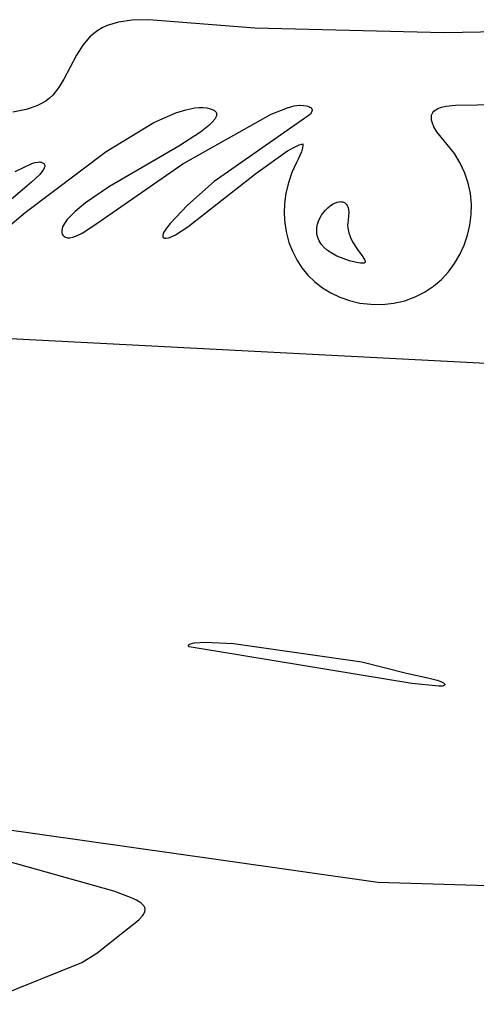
# Model space of a CAD drawing. Extents: x -74.1 to 10.8, y -36.7 to 44.6.
# Tile 138 of 199: x -24.6 to -23.8, y -12.7 to -11. Entities that reach past the tile are written whole.
import ezdxf

# ---------------------------------------------------------------- set-up
doc = ezdxf.new("R2010")
doc.units = 0

msp = doc.modelspace()

# ---------------------------------------------------------------- linework, layer by layer
at = {"layer": 'Layer 1', "color": 7, "linetype": 'CONTINUOUS'}
for p, q in [((-24.376774, -11.046157), (-24.400608, -11.04945)), ((-24.347866, -11.045125), (-24.376774, -11.046157)), ((-24.164333, -11.059723), (-24.347866, -11.045125)), ((-24.43649, -11.0636), (-24.443631, -11.068855)), ((-24.428725, -11.059056), (-24.43649, -11.0636)), ((-24.420227, -11.0552), (-24.428725, -11.059056)), ((-24.400608, -11.04945), (-24.420227, -11.0552)), ((-23.836346, -11.067629), (-24.164333, -11.059723)), ((-22.882158, -11.053957), (-23.836346, -11.067629)), ((-24.450254, -11.074846), (-24.462378, -11.089131)), ((-24.443631, -11.068855), (-24.450254, -11.074846)), ((-24.462378, -11.089131), (-24.47372, -11.106651)), ((-24.47372, -11.106651), (-24.495591, -11.148322)), ((-24.495591, -11.148322), (-24.50439, -11.163187)), ((-24.50439, -11.163187), (-24.514533, -11.175741)), ((-24.520348, -11.181191), (-24.526786, -11.18611)), ((-24.514533, -11.175741), (-24.520348, -11.181191)), ((-24.541911, -11.19442), (-24.560673, -11.200797)), ((-24.533942, -11.190515), (-24.541911, -11.19442)), ((-24.526786, -11.18611), (-24.533942, -11.190515)), ((-24.284044, -11.200986), (-24.268207, -11.197769)), ((-24.268207, -11.197769), (-24.260906, -11.197103)), ((-24.260906, -11.197103), (-24.254057, -11.197108)), ((-24.254057, -11.197108), (-24.247689, -11.197817)), ((-24.247689, -11.197817), (-24.241833, -11.199262)), ((-24.241833, -11.199262), (-24.236517, -11.201477)), ((-24.13609, -11.208761), (-24.107658, -11.197452)), ((-24.107658, -11.197452), (-24.096327, -11.194377)), ((-24.096327, -11.194377), (-24.091495, -11.193567)), ((-24.091495, -11.193567), (-24.087261, -11.193274)), ((-24.087261, -11.193274), (-24.086726, -11.193274)), ((-24.086726, -11.193274), (-24.080376, -11.193565)), ((-24.080376, -11.193565), (-24.075052, -11.194362)), ((-24.075052, -11.194362), (-24.072796, -11.194942)), ((-24.072796, -11.194942), (-24.07082, -11.195637)), ((-24.07082, -11.195637), (-24.069134, -11.196443)), ((-24.069134, -11.196443), (-24.067745, -11.197358)), ((-24.067745, -11.197358), (-24.067165, -11.197855)), ((-24.067165, -11.197855), (-24.066663, -11.198377)), ((-24.066663, -11.198377), (-24.066238, -11.198925)), ((-24.066238, -11.198925), (-24.065894, -11.199497)), ((-24.065894, -11.199497), (-24.06563, -11.200094)), ((-24.06563, -11.200094), (-24.065447, -11.200714)), ((-23.85224, -11.201948), (-23.849878, -11.200334)), ((-23.849878, -11.200334), (-23.8472, -11.198904)), ((-23.8472, -11.198904), (-23.840972, -11.196553)), ((-23.840972, -11.196553), (-23.833707, -11.194814)), ((-23.833707, -11.194814), (-23.816682, -11.192847)), ((-23.816682, -11.192847), (-23.695956, -11.191255)), ((-24.560673, -11.200797), (-24.583835, -11.205367)), ((-24.3393, -11.223363), (-24.30133, -11.206497)), ((-24.30133, -11.206497), (-24.284044, -11.200986)), ((-24.289201, -11.294855), (-24.13609, -11.208761)), ((-24.234049, -11.217439), (-24.238273, -11.222615)), ((-24.236517, -11.201477), (-24.234618, -11.202558)), ((-24.077782, -11.215737), (-24.235014, -11.325267)), ((-24.234618, -11.202558), (-24.233634, -11.203274)), ((-24.232541, -11.215008), (-24.234049, -11.217439)), ((-24.233634, -11.203274), (-24.2328, -11.204035)), ((-24.2328, -11.204035), (-24.232112, -11.20484)), ((-24.231472, -11.212696), (-24.232541, -11.215008)), ((-24.232112, -11.20484), (-24.231567, -11.205687)), ((-24.231567, -11.205687), (-24.231162, -11.206575)), ((-24.231111, -11.211588), (-24.231472, -11.212696)), ((-24.231162, -11.206575), (-24.230892, -11.207503)), ((-24.230868, -11.210514), (-24.231111, -11.211588)), ((-24.230892, -11.207503), (-24.230756, -11.20847)), ((-24.230749, -11.209474), (-24.230868, -11.210514)), ((-24.230756, -11.20847), (-24.230749, -11.209474)), ((-24.074456, -11.213487), (-24.077782, -11.215737)), ((-24.069992, -11.209839), (-24.074456, -11.213487)), ((-24.068333, -11.20812), (-24.069992, -11.209839)), ((-24.067046, -11.206475), (-24.068333, -11.20812)), ((-24.066122, -11.204908), (-24.067046, -11.206475)), ((-24.065793, -11.204155), (-24.066122, -11.204908)), ((-24.065553, -11.203423), (-24.065793, -11.204155)), ((-24.065399, -11.202712), (-24.065553, -11.203423)), ((-24.065447, -11.200714), (-24.065347, -11.201357)), ((-24.065331, -11.202024), (-24.065399, -11.202712)), ((-24.065347, -11.201357), (-24.065331, -11.202024)), ((-23.858694, -11.216052), (-23.858633, -11.213124)), ((-23.858306, -11.219235), (-23.858694, -11.216052)), ((-23.858633, -11.213124), (-23.85814, -11.210441)), ((-23.85814, -11.210441), (-23.857738, -11.209187)), ((-23.857738, -11.209187), (-23.857235, -11.207991)), ((-23.857235, -11.207991), (-23.855937, -11.205766)), ((-23.855937, -11.205766), (-23.854266, -11.203755)), ((-23.854266, -11.203755), (-23.85224, -11.201948)), ((-24.422155, -11.27317), (-24.3393, -11.223363)), ((-24.243931, -11.228144), (-24.2587, -11.239934)), ((-24.238273, -11.222615), (-24.243931, -11.228144)), ((-23.857448, -11.222683), (-23.858306, -11.219235)), ((-23.854247, -11.230413), (-23.857448, -11.222683)), ((-23.848939, -11.239324), (-23.854247, -11.230413)), ((-24.2587, -11.239934), (-24.296092, -11.264167)), ((-23.831235, -11.261199), (-23.848939, -11.239324)), ((-24.296092, -11.264167), (-24.416061, -11.333993)), ((-24.108125, -11.272424), (-24.097049, -11.26625)), ((-24.097049, -11.26625), (-24.087424, -11.262033)), ((-24.087424, -11.262033), (-24.083218, -11.26074)), ((-24.081831, -11.266957), (-24.083786, -11.273682)), ((-24.083218, -11.26074), (-24.081277, -11.260311)), ((-24.081272, -11.263601), (-24.081831, -11.266957)), ((-24.081277, -11.260311), (-24.08116, -11.26029)), ((-24.081071, -11.26028), (-24.081272, -11.263601)), ((-24.08116, -11.26029), (-24.081071, -11.26028)), ((-23.818761, -11.276869), (-23.831235, -11.261199)), ((-24.562198, -11.378737), (-24.422155, -11.27317)), ((-24.162877, -11.311446), (-24.108125, -11.272424)), ((-24.083786, -11.273682), (-24.089376, -11.286513)), ((-23.808569, -11.293387), (-23.818761, -11.276869)), ((-24.579554, -11.308139), (-24.550733, -11.294354)), ((-24.550733, -11.294354), (-24.544904, -11.292537)), ((-24.544904, -11.292537), (-24.539851, -11.291569)), ((-24.539851, -11.291569), (-24.537651, -11.291433)), ((-24.537651, -11.291433), (-24.535687, -11.291546)), ((-24.535687, -11.291546), (-24.534798, -11.291699)), ((-24.534798, -11.291699), (-24.533973, -11.291919)), ((-24.533973, -11.291919), (-24.533215, -11.292208)), ((-24.533215, -11.292208), (-24.532112, -11.292744)), ((-24.532112, -11.292744), (-24.531078, -11.293391)), ((-24.531078, -11.293391), (-24.530223, -11.294101)), ((-24.529259, -11.301896), (-24.530483, -11.304376)), ((-24.530223, -11.294101), (-24.529541, -11.294873)), ((-24.529541, -11.294873), (-24.529264, -11.295282)), ((-24.529264, -11.295282), (-24.529029, -11.295707)), ((-24.528851, -11.30073), (-24.529259, -11.301896)), ((-24.529029, -11.295707), (-24.528836, -11.296145)), ((-24.528584, -11.299616), (-24.528851, -11.30073)), ((-24.528836, -11.296145), (-24.528682, -11.296599)), ((-24.528682, -11.296599), (-24.528496, -11.297549)), ((-24.528465, -11.298555), (-24.528584, -11.299616)), ((-24.528496, -11.297549), (-24.528465, -11.298555)), ((-24.439848, -11.399267), (-24.289201, -11.294855)), ((-24.092099, -11.292327), (-24.100236, -11.309957)), ((-24.092064, -11.292257), (-24.092099, -11.292327)), ((-24.089376, -11.286513), (-24.092055, -11.292235)), ((-23.800595, -11.31058), (-23.808569, -11.293387)), ((-24.537081, -11.312905), (-24.551336, -11.326364)), ((-24.532219, -11.307046), (-24.537081, -11.312905)), ((-24.530483, -11.304376), (-24.532219, -11.307046)), ((-24.280474, -11.40376), (-24.162877, -11.311446)), ((-24.100236, -11.309957), (-24.106421, -11.327725)), ((-23.794776, -11.328275), (-23.800595, -11.31058)), ((-24.551336, -11.326364), (-24.625627, -11.389416)), ((-24.416061, -11.333993), (-24.457642, -11.362426)), ((-24.235014, -11.325267), (-24.281023, -11.366048)), ((-24.106421, -11.327725), (-24.110707, -11.345513)), ((-23.79105, -11.346298), (-23.794776, -11.328275)), ((-24.110707, -11.345513), (-24.113146, -11.363206)), ((-23.789355, -11.364476), (-23.79105, -11.346298)), ((-24.457642, -11.362426), (-24.475541, -11.377029)), ((-24.281023, -11.366048), (-24.311084, -11.398027)), ((-24.113146, -11.363206), (-24.113791, -11.380687)), ((-24.042096, -11.374744), (-24.038217, -11.370912)), ((-24.038217, -11.370912), (-24.034162, -11.367575)), ((-24.034162, -11.367575), (-24.030015, -11.36479)), ((-24.030015, -11.36479), (-24.02586, -11.362611)), ((-24.02586, -11.362611), (-24.02178, -11.361094)), ((-24.02178, -11.361094), (-24.017858, -11.360293)), ((-24.017858, -11.360293), (-24.015983, -11.360178)), ((-24.015983, -11.360178), (-24.014179, -11.360263)), ((-24.014179, -11.360263), (-24.012456, -11.360555)), ((-24.012456, -11.360555), (-24.010825, -11.361061)), ((-24.010825, -11.361061), (-24.009296, -11.361787)), ((-24.009296, -11.361787), (-24.00788, -11.36274)), ((-24.00788, -11.36274), (-24.006587, -11.363928)), ((-24.006587, -11.363928), (-24.005428, -11.365357)), ((-24.005428, -11.365357), (-24.004413, -11.367033)), ((-24.004413, -11.367033), (-24.003552, -11.368965)), ((-24.003552, -11.368965), (-24.002856, -11.371158)), ((-23.789627, -11.382636), (-23.789355, -11.364476)), ((-24.592337, -11.404613), (-24.562198, -11.378737)), ((-24.475541, -11.377029), (-24.489377, -11.391095)), ((-24.113791, -11.380687), (-24.112694, -11.39784)), ((-24.051847, -11.388667), (-24.048995, -11.383677)), ((-24.048995, -11.383677), (-24.045717, -11.379018)), ((-24.045717, -11.379018), (-24.042096, -11.374744)), ((-24.002122, -11.385365), (-24.003071, -11.392273)), ((-24.002856, -11.371158), (-24.002335, -11.373621)), ((-24.002335, -11.373621), (-24.001861, -11.379379)), ((-24.001861, -11.379379), (-24.002122, -11.385365)), ((-23.791803, -11.400605), (-23.789627, -11.382636)), ((-24.497551, -11.404025), (-24.498522, -11.40701)), ((-24.496126, -11.400931), (-24.497551, -11.404025)), ((-24.494272, -11.397739), (-24.496126, -11.400931)), ((-24.489377, -11.391095), (-24.494272, -11.397739)), ((-24.463577, -11.414587), (-24.439848, -11.399267)), ((-24.311084, -11.398027), (-24.317387, -11.406083)), ((-24.302119, -11.417585), (-24.280474, -11.40376)), ((-24.112694, -11.39784), (-24.109907, -11.414548)), ((-24.057327, -11.410832), (-24.057013, -11.40507)), ((-24.057013, -11.40507), (-24.05594, -11.399419)), ((-24.05594, -11.399419), (-24.05419, -11.393933)), ((-24.05419, -11.393933), (-24.051847, -11.388667)), ((-24.003588, -11.396746), (-24.003663, -11.401157)), ((-24.003663, -11.401157), (-24.003337, -11.405498)), ((-24.003071, -11.392273), (-24.003588, -11.396746)), ((-23.795822, -11.41821), (-23.791803, -11.400605)), ((-24.499015, -11.409877), (-24.499073, -11.411264)), ((-24.499073, -11.411264), (-24.499003, -11.412618)), ((-24.498522, -11.40701), (-24.499015, -11.409877)), ((-24.499003, -11.412618), (-24.4988, -11.413938)), ((-24.4988, -11.413938), (-24.498462, -11.415222)), ((-24.498462, -11.415222), (-24.497999, -11.416428)), ((-24.497999, -11.416428), (-24.496979, -11.418189)), ((-24.496979, -11.418189), (-24.496393, -11.418952)), ((-24.496393, -11.418952), (-24.495758, -11.419639)), ((-24.495758, -11.419639), (-24.495075, -11.420251)), ((-24.495075, -11.420251), (-24.494346, -11.420791)), ((-24.494346, -11.420791), (-24.493572, -11.421259)), ((-24.493572, -11.421259), (-24.492755, -11.421658)), ((-24.492755, -11.421658), (-24.490994, -11.422253)), ((-24.484808, -11.422537), (-24.480038, -11.421606)), ((-24.480038, -11.421606), (-24.474851, -11.419901)), ((-24.474851, -11.419901), (-24.463577, -11.414587)), ((-24.324022, -11.418717), (-24.324095, -11.419815)), ((-24.324095, -11.419815), (-24.324057, -11.420315)), ((-24.324057, -11.420315), (-24.323967, -11.42078)), ((-24.323757, -11.417493), (-24.324022, -11.418717)), ((-24.323967, -11.42078), (-24.323824, -11.42121)), ((-24.323824, -11.42121), (-24.323627, -11.421604)), ((-24.323311, -11.416152), (-24.323757, -11.417493)), ((-24.323627, -11.421604), (-24.323374, -11.421961)), ((-24.323374, -11.421961), (-24.323057, -11.422286)), ((-24.321914, -11.413149), (-24.323311, -11.416152)), ((-24.317387, -11.406083), (-24.321914, -11.413149)), ((-24.314283, -11.422889), (-24.310667, -11.421669)), ((-24.310667, -11.421669), (-24.302119, -11.417585)), ((-24.109907, -11.414548), (-24.105483, -11.430695)), ((-24.056797, -11.416649), (-24.057327, -11.410832)), ((-24.05534, -11.422466), (-24.056797, -11.416649)), ((-24.003337, -11.405498), (-24.00164, -11.413939)), ((-24.00164, -11.413939), (-23.998811, -11.422)), ((-23.998811, -11.422), (-23.995168, -11.429614)), ((-23.80162, -11.435278), (-23.795822, -11.41821)), ((-24.490994, -11.422253), (-24.489076, -11.422589)), ((-24.489076, -11.422589), (-24.48701, -11.422679)), ((-24.48701, -11.422679), (-24.484808, -11.422537)), ((-24.323057, -11.422286), (-24.322645, -11.422599)), ((-24.322645, -11.422599), (-24.322198, -11.422869)), ((-24.322198, -11.422869), (-24.321718, -11.423096)), ((-24.321718, -11.423096), (-24.321203, -11.42328)), ((-24.321203, -11.42328), (-24.320074, -11.423522)), ((-24.320074, -11.423522), (-24.318814, -11.4236)), ((-24.318814, -11.4236), (-24.317427, -11.423518)), ((-24.317427, -11.423518), (-24.314283, -11.422889)), ((-24.105483, -11.430695), (-24.099473, -11.446164)), ((-24.052873, -11.428228), (-24.05534, -11.422466)), ((-24.049312, -11.43388), (-24.052873, -11.428228)), ((-24.044574, -11.439367), (-24.049312, -11.43388)), ((-23.995168, -11.429614), (-23.986704, -11.443233)), ((-23.809135, -11.451635), (-23.80162, -11.435278)), ((-24.099473, -11.446164), (-24.091929, -11.460839)), ((-24.038575, -11.444633), (-24.044574, -11.439367)), ((-24.031231, -11.449623), (-24.038575, -11.444633)), ((-24.02246, -11.454283), (-24.031231, -11.449623)), ((-24.0003, -11.46239), (-24.02246, -11.454283)), ((-23.986704, -11.443233), (-23.978779, -11.454256)), ((-23.978779, -11.454256), (-23.97581, -11.458626)), ((-23.818303, -11.467109), (-23.809135, -11.451635)), ((-24.091929, -11.460839), (-24.082905, -11.474603)), ((-23.988395, -11.465413), (-24.0003, -11.46239)), ((-23.981151, -11.466707), (-23.988395, -11.465413)), ((-23.978504, -11.466913), (-23.981151, -11.466707)), ((-23.976454, -11.466838), (-23.978504, -11.466913)), ((-23.975641, -11.466697), (-23.976454, -11.466838)), ((-23.97581, -11.458626), (-23.974712, -11.460496)), ((-23.974962, -11.466489), (-23.975641, -11.466697)), ((-23.974672, -11.466359), (-23.974962, -11.466489)), ((-23.974712, -11.460496), (-23.973925, -11.462145)), ((-23.974413, -11.466214), (-23.974672, -11.466359)), ((-23.974186, -11.466052), (-23.974413, -11.466214)), ((-23.973989, -11.465874), (-23.974186, -11.466052)), ((-23.973821, -11.46568), (-23.973989, -11.465874)), ((-23.973925, -11.462145), (-23.97366, -11.462884)), ((-23.973684, -11.46547), (-23.973821, -11.46568)), ((-23.973575, -11.465244), (-23.973684, -11.46547)), ((-23.97366, -11.462884), (-23.973488, -11.463564)), ((-23.973494, -11.465002), (-23.973575, -11.465244)), ((-23.97344, -11.464745), (-23.973494, -11.465002)), ((-23.973488, -11.463564), (-23.973413, -11.464185)), ((-23.973413, -11.464473), (-23.97344, -11.464745)), ((-23.973413, -11.464185), (-23.973413, -11.464473)), ((-23.829063, -11.481525), (-23.818303, -11.467109)), ((-24.082905, -11.474603), (-24.072452, -11.48734)), ((-24.072452, -11.48734), (-24.060623, -11.498934)), ((-23.841352, -11.494712), (-23.829063, -11.481525)), ((-24.060623, -11.498934), (-24.047469, -11.509268)), ((-23.870264, -11.516702), (-23.855106, -11.506495)), ((-23.855106, -11.506495), (-23.841352, -11.494712)), ((-24.047469, -11.509268), (-24.033044, -11.518226)), ((-24.033044, -11.518226), (-24.017399, -11.525691)), ((-23.886762, -11.52516), (-23.870264, -11.516702)), ((-24.017399, -11.525691), (-24.000586, -11.531547)), ((-24.000586, -11.531547), (-23.982658, -11.535677)), ((-23.982658, -11.535677), (-23.963668, -11.537965)), ((-23.963668, -11.537965), (-23.943666, -11.538294)), ((-23.943666, -11.538294), (-23.923528, -11.536133)), ((-23.923528, -11.536133), (-23.904537, -11.531694)), ((-23.904537, -11.531694), (-23.886762, -11.52516)), ((-23.663533, -11.645841), (-24.723928, -11.590955)), ((-24.279279, -12.12905), (-24.279269, -12.128771)), ((-24.279247, -12.129339), (-24.279279, -12.12905)), ((-24.279269, -12.128771), (-24.27922, -12.1285)), ((-24.279172, -12.129638), (-24.279247, -12.129339)), ((-24.27922, -12.1285), (-24.279133, -12.128239)), ((-24.279052, -12.129946), (-24.279172, -12.129638)), ((-24.279133, -12.128239), (-24.279012, -12.127987)), ((-24.278883, -12.130263), (-24.279052, -12.129946)), ((-24.279012, -12.127987), (-24.278857, -12.127744)), ((-24.278665, -12.13059), (-24.278883, -12.130263)), ((-24.278857, -12.127744), (-24.278671, -12.12751)), ((-24.278671, -12.12751), (-24.278215, -12.127069)), ((-24.278071, -12.131273), (-24.278665, -12.13059)), ((-24.278215, -12.127069), (-24.27766, -12.126662)), ((-23.892351, -12.194614), (-24.278071, -12.131273)), ((-24.27766, -12.126662), (-24.277022, -12.12629)), ((-24.277022, -12.12629), (-24.275567, -12.125646)), ((-24.275567, -12.125646), (-24.272403, -12.124743)), ((-24.272403, -12.124743), (-24.269792, -12.124318)), ((-24.269792, -12.124318), (-24.268696, -12.124227)), ((-24.268696, -12.124227), (-24.250313, -12.123127)), ((-24.250313, -12.123127), (-24.201188, -12.125321)), ((-24.201188, -12.125321), (-23.979216, -12.156927)), ((-23.979216, -12.156927), (-23.901492, -12.176301)), ((-23.901492, -12.176301), (-23.865037, -12.184391)), ((-23.865037, -12.184391), (-23.848603, -12.188921)), ((-23.848603, -12.188921), (-23.842279, -12.191171)), ((-23.845661, -12.198949), (-23.892351, -12.194614)), ((-23.8399, -12.198845), (-23.845661, -12.198949)), ((-23.842279, -12.191171), (-23.837769, -12.19336)), ((-23.838051, -12.19859), (-23.8399, -12.198845)), ((-23.837396, -12.198409), (-23.838051, -12.19859)), ((-23.837769, -12.19336), (-23.836973, -12.193892)), ((-23.836927, -12.198195), (-23.837396, -12.198409)), ((-23.836973, -12.193892), (-23.836322, -12.194418)), ((-23.836231, -12.197743), (-23.836927, -12.198195)), ((-23.836322, -12.194418), (-23.835824, -12.194937)), ((-23.835956, -12.197512), (-23.836231, -12.197743)), ((-23.83573, -12.197279), (-23.835956, -12.197512)), ((-23.835824, -12.194937), (-23.835633, -12.195193)), ((-23.835551, -12.197043), (-23.83573, -12.197279)), ((-23.835633, -12.195193), (-23.835484, -12.195447)), ((-23.835418, -12.196804), (-23.835551, -12.197043)), ((-23.835484, -12.195447), (-23.835375, -12.195699)), ((-23.835331, -12.196563), (-23.835418, -12.196804)), ((-23.835375, -12.195699), (-23.835308, -12.195949)), ((-23.835305, -12.196441), (-23.835331, -12.196563)), ((-23.835308, -12.195949), (-23.835285, -12.196196)), ((-23.835289, -12.196319), (-23.835305, -12.196441)), ((-23.835285, -12.196196), (-23.835289, -12.196319)), ((-24.704728, -12.431339), (-24.223491, -12.500035)), ((-24.408685, -12.554117), (-24.689129, -12.475669)), ((-24.223491, -12.500035), (-23.951636, -12.538233)), ((-23.951636, -12.538233), (-23.665319, -12.546818)), ((-24.379677, -12.564804), (-24.408685, -12.554117)), ((-24.36956, -12.569646), (-24.379677, -12.564804)), ((-24.362163, -12.574299), (-24.36956, -12.569646)), ((-24.359438, -12.576588), (-24.362163, -12.574299)), ((-24.357335, -12.578871), (-24.359438, -12.576588)), ((-24.356511, -12.580014), (-24.357335, -12.578871)), ((-24.355835, -12.58116), (-24.356511, -12.580014)), ((-24.355306, -12.582312), (-24.355835, -12.58116)), ((-24.364763, -12.60281), (-24.359484, -12.597144)), ((-24.359484, -12.597144), (-24.357526, -12.59448)), ((-24.357526, -12.59448), (-24.356047, -12.591911)), ((-24.356047, -12.591911), (-24.355066, -12.589423)), ((-24.354921, -12.58347), (-24.355306, -12.582312)), ((-24.355066, -12.589423), (-24.354768, -12.588205)), ((-24.354677, -12.584637), (-24.354921, -12.58347)), ((-24.354768, -12.588205), (-24.354603, -12.587003)), ((-24.354571, -12.585814), (-24.354677, -12.584637)), ((-24.354603, -12.587003), (-24.354571, -12.585814)), ((-24.390117, -12.623495), (-24.37173, -12.609019)), ((-24.37173, -12.609019), (-24.364763, -12.60281)), ((-24.438361, -12.661593), (-24.390117, -12.623495)), ((-24.464452, -12.677445), (-24.438361, -12.661593)), ((-24.643916, -12.749933), (-24.464452, -12.677445))]:
    msp.add_line(p, q, dxfattribs=at)

doc.saveas('drawing.dxf')
